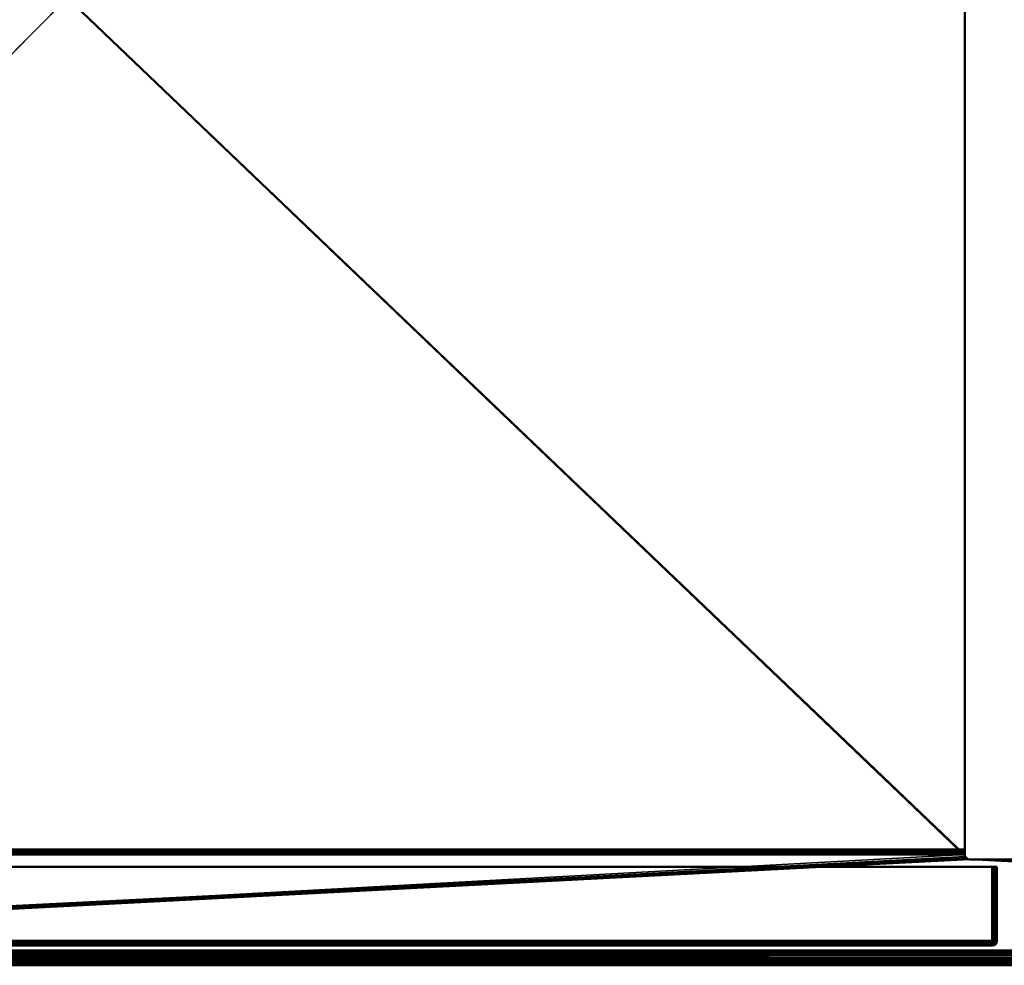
# Model space of a CAD drawing. Header units: millimetres. Extents: x -10 to 800, y -426 to 10.
# Tile 7 of 19: x 200 to 400, y -400 to -208. Entities that reach past the tile are written whole.
import ezdxf

# ---------------------------------------------------------------- set-up
doc = ezdxf.new("R2010")
doc.units = ezdxf.units.MM
doc.header["$MEASUREMENT"] = 0
for name, color, linetype, lineweight in [('0 Misc', 7, 'Continuous', 35), ('10 Raster Images', 7, 'Continuous', 35), ('5 Hatches', 7, 'Continuous', 35)]:
    doc.layers.add(name, color=color, linetype=linetype, lineweight=lineweight)

msp = doc.modelspace()

# ---------------------------------------------------------------- linework, layer by layer
at = {"layer": '0 Misc', "color": 160, "linetype": 'Continuous', "lineweight": 25}
for p, q in [((17, -19.5, 17), (392.29, -378.21, 17)), ((17, -19.5, 17), (392.07, -377.88, 17)), ((17, -19.5, 17), (392, -377.5, 17)), ((17, -398, 1075.5), (392, -19.5, 1075.5)), ((392, -377.21, 729.71), (392, -19.5, 1075.5)), ((392, -376.88, 729.92), (392, -19.5, 1075.5)), ((392, -376.5, 730), (392, -19.5, 1075.5)), ((392, -19.5, 17), (392, -377.21, 362.29)), ((392, -19.5, 17), (392, -376.88, 362.08)), ((392, -19.5, 17), (392, -376.5, 362)), ((392, -377.21, 377.71), (392, -19.5, 714)), ((392, -376.88, 377.92), (392, -19.5, 714)), ((392, -376.5, 378), (392, -19.5, 714)), ((392, -377.5, 1075.5), (17, -398, 1075.5)), ((392.07, -377.88, 1075.5), (17, -398, 1075.5)), ((392, -377.21, 729.71), (392, -377.5, 1075.5)), ((392, -377.5, 17), (392, -377.21, 362.29)), ((392, -377.21, 377.71), (392, -377.5, 714)), ((392, -377.42, 729.38), (392, -377.5, 1075.5)), ((392, -377.5, 17), (392, -377.42, 362.62)), ((392, -377.42, 377.38), (392, -377.5, 714)), ((392.29, -378.21, 17), (17, -397, 17)), ((392.29, -378.21, 1075.5), (17, -398, 1075.5)), ((392.61, -378.42, 17), (17, -397, 17)), ((392.61, -378.42, 1075.5), (17, -398, 1075.5)), ((393, -378.5, 17), (17, -397, 17)), ((393, -378.5, 1075.5), (17, -398, 1075.5)), ((398.42, -380, 20.62), (20, -380, 21)), ((398.5, -380, 21), (20, -380, 21)), ((398.5, -380, 21), (20, -380, 720)), ((398.5, -380, 720), (20, -380, 720)), ((398.2, -380, 20.29), (20.07, -380, 20.62)), ((398.42, -380, 20.62), (20.07, -380, 20.62)), ((398.5, -380, 720), (20.07, -380, 720.38)), ((398.42, -380, 720.38), (20.07, -380, 720.38)), ((397.88, -380, 20.08), (20.29, -380, 20.29)), ((398.2, -380, 20.29), (20.29, -380, 20.29)), ((398.42, -380, 720.38), (20.29, -380, 720.71)), ((398.2, -380, 720.71), (20.29, -380, 720.71)), ((397.5, -380, 20), (20.61, -380, 20.08)), ((397.88, -380, 20.08), (20.61, -380, 20.08)), ((398.2, -380, 720.71), (20.61, -380, 720.92)), ((397.88, -380, 720.92), (20.61, -380, 720.92)), ((397.88, -380, 720.92), (21, -380, 721)), ((393, -378.5, 17), (783, -397, 17)), ((784, -399, 1075.5), (393, -378.5, 1075.5)), ((21, -396, 21), (397.5, -396, 720)), ((52, -396, 487.5), (397.5, -396, 720)), ((52, -396, 615.5), (397.5, -396, 720)), ((52, -396, 671.75), (397.5, -396, 720)), ((52, -396, 694.25), (397.5, -396, 720)), ((56.3, -396, 672.61), (397.5, -396, 720)), ((56.3, -396, 693.39), (397.5, -396, 720)), ((59.95, -396, 675.05), (397.5, -396, 720)), ((59.95, -396, 690.95), (397.5, -396, 720)), ((62, -396, 477.5), (397.5, -396, 720)), ((62, -396, 487.5), (397.5, -396, 720)), ((62, -396, 605.5), (397.5, -396, 720)), ((62, -396, 615.5), (397.5, -396, 720)), ((62.39, -396, 678.69), (397.5, -396, 720)), ((62.39, -396, 687.31), (397.5, -396, 720)), ((63.25, -396, 683), (397.5, -396, 720)), ((784, -399, 1075.5), (17, -398, 1075.5)), ((784, -399, 1075.5), (16.38, -398.92, 1075.5)), ((784, -399, 1075.5), (16.7, -398.71, 1075.5)), ((784, -399, 1075.5), (16.92, -398.38, 1075.5))]:
    msp.add_line(p, q, dxfattribs=at).dxf.unprotected_set("ltscale", 0)
at = {"layer": '0 Misc', "color": 160, "linetype": 'Continuous', "lineweight": 50}
for p, q in [((392, -377.5, 17), (392, -19.5, 17)), ((392, -19.5, 1075.5), (392, -377.5, 1075.5)), ((392, -19.5, 730), (392, -376.5, 730)), ((392, -376.5, 362), (392, -19.5, 362)), ((392, -19.5, 378), (392, -376.5, 378)), ((392, -377.5, 714), (392, -19.5, 714)), ((17, -376.5, 362), (392, -376.5, 362)), ((392, -376.5, 378), (17, -376.5, 378)), ((392, -376.5, 730), (17, -376.5, 730)), ((17, -377.5, 377), (392, -377.5, 377)), ((392, -377.5, 363), (17, -377.5, 363)), ((392, -377.5, 714), (17, -377.5, 714)), ((17, -377.5, 729), (392, -377.5, 729)), ((392, -377.5, 1075.5), (392, -377.5, 729)), ((392, -377.5, 363), (392, -377.5, 17)), ((392, -377.5, 377), (392, -377.5, 363)), ((392, -377.5, 714), (392, -377.5, 377)), ((392, -377.5, 729), (392, -377.5, 714)), ((21, -380, 721), (397.5, -380, 721)), ((397.5, -380, 20), (21, -380, 20)), ((407, -378.5, 17), (393, -378.5, 17)), ((393, -378.5, 1075.5), (407, -378.5, 1075.5)), ((393, -378.5, 17), (393, -378.5, 1075.5)), ((397.5, -380, 721), (397.5, -395, 721)), ((397.5, -395, 20), (397.5, -380, 20)), ((398.5, -380, 720), (398.5, -380, 21)), ((398.5, -395, 720), (398.5, -380, 720)), ((398.5, -380, 21), (398.5, -395, 21)), ((397.5, -395, 721), (21, -395, 721)), ((21, -395, 20), (397.5, -395, 20)), ((21, -396, 720), (397.5, -396, 720)), ((397.5, -396, 21), (21, -396, 21)), ((397.5, -396, 720), (397.5, -396, 21)), ((398.5, -395, 21), (398.5, -395, 720)), ((783, -397, 17), (17, -397, 17)), ((17, -397, 1), (783, -397, 1)), ((783, -398, 2), (17, -398, 2)), ((17, -398, 16), (783, -398, 16)), ((799, -399, 1097.5), (1, -399, 1097.5)), ((799, -400, 1076.5), (1, -400, 1076.5)), ((1, -400, 1096.5), (799, -400, 1096.5)), ((16, -399, 1075.5), (784, -399, 1075.5))]:
    msp.add_line(p, q, dxfattribs=at).dxf.unprotected_set("ltscale", 0)
at = {"layer": '0 Misc', "color": 160, "linetype": 'Continuous', "lineweight": 50, "extrusion": (-1, 0, 0)}
for centre, start, end in [((376.5, 729, -392), 0, 90), ((376.5, 377, -392), 0, 90), ((395, 21, -397.5), 270, 0), ((395, 720, -397.5), 0, 90)]:
    msp.add_arc(centre, 1, start, end, dxfattribs=at).dxf.unprotected_set("ltscale", 0)
at = {"layer": '0 Misc', "color": 160, "linetype": 'Continuous', "lineweight": 50, "extrusion": (1, 0, 0)}
msp.add_arc((-376.5, 363, 392), 1, 180, 270, dxfattribs=at).dxf.unprotected_set("ltscale", 0)
at = {"layer": '0 Misc', "color": 160, "linetype": 'Continuous', "lineweight": 50}
for centre, start, end in [((393, -377.5, 17), 180, 270), ((397.5, -395, 21), 270, 0)]:
    msp.add_arc(centre, 1, start, end, dxfattribs=at).dxf.unprotected_set("ltscale", 0)
at = {"layer": '0 Misc', "color": 160, "linetype": 'Continuous', "lineweight": 50, "extrusion": (0, 0, -1)}
for centre, start, end in [((-393, -377.5, -1075.5), 270, 0), ((-397.5, -395, -720), 180, 270)]:
    msp.add_arc(centre, 1, start, end, dxfattribs=at).dxf.unprotected_set("ltscale", 0)
at = {"layer": '0 Misc', "color": 160, "linetype": 'Continuous', "lineweight": 50, "extrusion": (0, -1, 0)}
for centre, start, end in [((397.5, 21, 380), 270, 0), ((397.5, 720, 380), 0, 90), ((397.5, 720, 395), 0, 90), ((397.5, 21, 395), 270, 0)]:
    msp.add_arc(centre, 1, start, end, dxfattribs=at).dxf.unprotected_set("ltscale", 0)
at = {"layer": '0 Misc', "color": 7, "lineweight": 25}
for points, invisible_edges in [([(17, -376.5, 362), (392, -19.5, 362), (392, -376.5, 362)], 1), ([(17, -376.5, 362), (17, -19.5, 362), (392, -19.5, 362)], 12), ([(392, -376.5, 378), (17, -19.5, 378), (17, -376.5, 378)], 1), ([(392, -376.5, 378), (392, -19.5, 378), (17, -19.5, 378)], 12), ([(392, -19.5, 714), (17, -377.5, 714), (17, -19.5, 714)], 1), ([(392, -19.5, 714), (392, -377.5, 714), (17, -377.5, 714)], 12), ([(392, -376.5, 378), (17, -376.88, 377.92), (392, -376.88, 377.92)], 1), ([(392, -376.5, 378), (17, -376.5, 378), (17, -376.88, 377.92)], 12), ([(17, -376.5, 362), (392, -376.88, 362.08), (17, -376.88, 362.08)], 1), ([(17, -376.5, 362), (392, -376.5, 362), (392, -376.88, 362.08)], 12), ([(392, -376.5, 730), (17, -376.88, 729.92), (392, -376.88, 729.92)], 1), ([(392, -376.5, 730), (17, -376.5, 730), (17, -376.88, 729.92)], 12), ([(392, -376.88, 377.92), (17, -377.21, 377.71), (392, -377.21, 377.71)], 1), ([(392, -376.88, 377.92), (17, -376.88, 377.92), (17, -377.21, 377.71)], 12), ([(392, -377.21, 362.29), (17, -376.88, 362.08), (392, -376.88, 362.08)], 1), ([(392, -377.21, 362.29), (17, -377.21, 362.29), (17, -376.88, 362.08)], 12), ([(392, -376.88, 729.92), (17, -377.21, 729.71), (392, -377.21, 729.71)], 1), ([(392, -376.88, 729.92), (17, -376.88, 729.92), (17, -377.21, 729.71)], 12), ([(392, -377.21, 377.71), (17, -377.42, 377.38), (392, -377.42, 377.38)], 1), ([(392, -377.21, 377.71), (17, -377.21, 377.71), (17, -377.42, 377.38)], 12), ([(392, -377.42, 362.62), (17, -377.21, 362.29), (392, -377.21, 362.29)], 1), ([(392, -377.42, 362.62), (17, -377.42, 362.62), (17, -377.21, 362.29)], 12), ([(392, -377.21, 729.71), (17, -377.42, 729.38), (392, -377.42, 729.38)], 1), ([(392, -377.21, 729.71), (17, -377.21, 729.71), (17, -377.42, 729.38)], 12), ([(17, -377.5, 377), (392, -377.42, 377.38), (17, -377.42, 377.38)], 1), ([(17, -377.5, 377), (392, -377.5, 377), (392, -377.42, 377.38)], 12), ([(392, -377.5, 363), (17, -377.42, 362.62), (392, -377.42, 362.62)], 1), ([(392, -377.5, 363), (17, -377.5, 363), (17, -377.42, 362.62)], 12), ([(17, -377.5, 729), (392, -377.42, 729.38), (17, -377.42, 729.38)], 1), ([(17, -377.5, 729), (392, -377.5, 729), (392, -377.42, 729.38)], 12), ([(392, -377.5, 363), (17, -377.5, 377), (17, -377.5, 363)], 1), ([(392, -377.5, 363), (392, -377.5, 377), (17, -377.5, 377)], 12), ([(17, -377.5, 729), (392, -377.5, 714), (392, -377.5, 729)], 1), ([(17, -377.5, 729), (17, -377.5, 714), (392, -377.5, 714)], 12), ([(392, -377.5, 363), (392.07, -377.88, 17), (392, -377.5, 377)], 2), ([(392, -377.5, 363), (392, -377.5, 17), (392.07, -377.88, 17)], 12), ([(392.07, -377.88, 1075.5), (392, -377.5, 714), (392, -377.5, 377)], 12), ([(392.07, -377.88, 1075.5), (392, -377.5, 729), (392, -377.5, 714)], 12), ([(392.07, -377.88, 1075.5), (392.29, -378.21, 17), (392.29, -378.21, 1075.5)], 1), ([(392.07, -377.88, 1075.5), (392.07, -377.88, 17), (392.29, -378.21, 17)], 12), ([(397.5, -395, 721), (21, -380, 721), (21, -395, 721)], 1), ([(397.5, -395, 721), (397.5, -380, 721), (21, -380, 721)], 12), ([(21, -395, 20), (397.5, -380, 20), (397.5, -395, 20)], 1), ([(21, -395, 20), (21, -380, 20), (397.5, -380, 20)], 12), ([(392.61, -378.42, 17), (392.29, -378.21, 1075.5), (392.29, -378.21, 17)], 1), ([(392.61, -378.42, 17), (392.61, -378.42, 1075.5), (392.29, -378.21, 1075.5)], 12), ([(393, -378.5, 17), (392.61, -378.42, 1075.5), (392.61, -378.42, 17)], 1), ([(393, -378.5, 17), (393, -378.5, 1075.5), (392.61, -378.42, 1075.5)], 12), ([(407, -378.5, 1075.5), (393, -378.5, 17), (407, -378.5, 17)], 1), ([(407, -378.5, 1075.5), (393, -378.5, 1075.5), (393, -378.5, 17)], 12), ([(397.5, -380, 721), (397.88, -395, 720.92), (397.88, -380, 720.92)], 1), ([(397.5, -380, 721), (397.5, -395, 721), (397.88, -395, 720.92)], 12), ([(397.5, -395, 20), (397.88, -380, 20.08), (397.88, -395, 20.08)], 1), ([(397.5, -395, 20), (397.5, -380, 20), (397.88, -380, 20.08)], 12), ([(398.2, -395, 720.71), (397.88, -380, 720.92), (397.88, -395, 720.92)], 1), ([(398.2, -395, 720.71), (398.2, -380, 720.71), (397.88, -380, 720.92)], 12), ([(397.88, -395, 20.08), (398.2, -380, 20.29), (398.2, -395, 20.29)], 1), ([(397.88, -395, 20.08), (397.88, -380, 20.08), (398.2, -380, 20.29)], 12), ([(398.42, -395, 720.38), (398.2, -380, 720.71), (398.2, -395, 720.71)], 1), ([(398.42, -395, 720.38), (398.42, -380, 720.38), (398.2, -380, 720.71)], 12), ([(398.2, -395, 20.29), (398.42, -380, 20.62), (398.42, -395, 20.62)], 1), ([(398.2, -395, 20.29), (398.2, -380, 20.29), (398.42, -380, 20.62)], 12), ([(398.5, -395, 720), (398.42, -380, 720.38), (398.42, -395, 720.38)], 1), ([(398.5, -395, 720), (398.5, -380, 720), (398.42, -380, 720.38)], 12), ([(398.5, -380, 21), (398.42, -395, 20.62), (398.42, -380, 20.62)], 1), ([(398.5, -380, 21), (398.5, -395, 21), (398.42, -395, 20.62)], 12), ([(398.5, -395, 21), (398.5, -380, 720), (398.5, -395, 720)], 1), ([(398.5, -395, 21), (398.5, -380, 21), (398.5, -380, 720)], 12), ([(21, -395, 20), (397.5, -395.38, 20.08), (21, -395.38, 20.08)], 1), ([(21, -395, 20), (397.5, -395, 20), (397.5, -395.38, 20.08)], 12), ([(397.5, -395, 721), (21, -395.38, 720.92), (397.5, -395.38, 720.92)], 1), ([(397.5, -395, 721), (21, -395, 721), (21, -395.38, 720.92)], 12), ([(397.5, -395.71, 20.29), (21, -395.38, 20.08), (397.5, -395.38, 20.08)], 1), ([(397.5, -395.71, 20.29), (21, -395.71, 20.29), (21, -395.38, 20.08)], 12), ([(21, -395.71, 720.71), (397.5, -395.38, 720.92), (21, -395.38, 720.92)], 1), ([(21, -395.71, 720.71), (397.5, -395.71, 720.71), (397.5, -395.38, 720.92)], 12), ([(397.5, -395.92, 20.62), (21, -395.71, 20.29), (397.5, -395.71, 20.29)], 1), ([(397.5, -395.92, 20.62), (21, -395.92, 20.62), (21, -395.71, 20.29)], 12), ([(21, -395.92, 720.38), (397.5, -395.71, 720.71), (21, -395.71, 720.71)], 1), ([(21, -395.92, 720.38), (397.5, -395.92, 720.38), (397.5, -395.71, 720.71)], 12), ([(397.5, -396, 21), (21, -395.92, 20.62), (397.5, -395.92, 20.62)], 1), ([(397.5, -396, 21), (21, -396, 21), (21, -395.92, 20.62)], 12), ([(21, -396, 720), (397.5, -395.92, 720.38), (21, -395.92, 720.38)], 1), ([(21, -396, 720), (397.5, -396, 720), (397.5, -395.92, 720.38)], 12), ([(397.5, -395.89, 720.45), (397.84, -395.89, 720.3), (397.74, -395.81, 720.53)], 1), ([(397.5, -395.89, 720.45), (397.6, -395.97, 720.22), (397.84, -395.89, 720.3)], 12), ([(397.5, -396, 720), (397.88, -395.92, 21), (397.88, -395.92, 720)], 1), ([(397.5, -396, 720), (397.5, -396, 21), (397.88, -395.92, 21)], 12), ([(397.51, -395.5, 720.87), (397.85, -395.54, 720.76), (397.7, -395.37, 720.9)], 1), ([(397.51, -395.5, 720.87), (397.63, -395.68, 720.72), (397.85, -395.54, 720.76)], 12), ([(397.87, -395.21, 720.9), (397.68, -395.05, 720.98), (397.54, -395.18, 720.98)], 12), ([(397.87, -395.21, 720.9), (397.54, -395.18, 720.98), (397.7, -395.37, 720.9)], 1), ([(397.55, -395.42, 20.09), (397.8, -395.35, 20.11), (397.84, -395.57, 20.25)], 12), ([(397.55, -395.42, 20.09), (397.84, -395.57, 20.25), (397.58, -395.62, 20.22)], 1), ([(397.8, -395.89, 20.65), (397.55, -395.91, 20.58), (397.58, -395.78, 20.38)], 12), ([(397.58, -395.62, 20.22), (397.84, -395.57, 20.25), (397.84, -395.75, 20.43)], 12), ([(397.58, -395.62, 20.22), (397.84, -395.75, 20.43), (397.58, -395.78, 20.38)], 1), ([(397.8, -395.89, 20.65), (397.58, -395.78, 20.38), (397.84, -395.75, 20.43)], 1), ([(397.63, -395.68, 720.72), (397.97, -395.67, 720.57), (397.85, -395.54, 720.76)], 1), ([(397.63, -395.68, 720.72), (397.74, -395.81, 720.53), (397.97, -395.67, 720.57)], 12), ([(397.7, -395.37, 720.9), (398.04, -395.35, 720.76), (397.87, -395.21, 720.9)], 1), ([(397.7, -395.37, 720.9), (397.85, -395.54, 720.76), (398.04, -395.35, 720.76)], 12), ([(398.03, -395.25, 20.19), (397.72, -395.11, 20.03), (397.94, -395, 20.11)], 1), ([(398.03, -395.25, 20.19), (397.8, -395.35, 20.11), (397.72, -395.11, 20.03)], 12), ([(397.94, -395.89, 21), (397.72, -395.97, 20.89), (397.8, -395.89, 20.65)], 12), ([(398.06, -395.75, 720.34), (397.97, -395.67, 720.57), (397.74, -395.81, 720.53)], 12), ([(398.06, -395.75, 720.34), (397.74, -395.81, 720.53), (397.84, -395.89, 720.3)], 1), ([(397.8, -395.35, 20.11), (398.03, -395.25, 20.19), (398.07, -395.48, 20.33)], 12), ([(397.8, -395.35, 20.11), (398.07, -395.48, 20.33), (397.84, -395.57, 20.25)], 1), ([(397.84, -395.75, 20.43), (398.03, -395.81, 20.75), (397.8, -395.89, 20.65)], 1), ([(397.94, -395.89, 21), (397.8, -395.89, 20.65), (398.03, -395.81, 20.75)], 1), ([(398.07, -395.48, 20.33), (397.84, -395.75, 20.43), (397.84, -395.57, 20.25)], 1), ([(398.07, -395.48, 20.33), (398.07, -395.67, 20.52), (397.84, -395.75, 20.43)], 12), ([(397.84, -395.75, 20.43), (398.07, -395.67, 20.52), (398.03, -395.81, 20.75)], 12), ([(397.84, -395.89, 720.3), (398.11, -395.78, 720.09), (398.06, -395.75, 720.34)], 1), ([(397.84, -395.89, 720.3), (397.91, -395.91, 720.05), (398.11, -395.78, 720.09)], 12), ([(398.04, -395.35, 720.76), (397.85, -395.54, 720.76), (397.97, -395.67, 720.57)], 12), ([(397.87, -395.21, 720.9), (398.17, -395.13, 720.72), (397.99, -395.01, 720.87)], 1), ([(397.87, -395.21, 720.9), (398.04, -395.35, 720.76), (398.17, -395.13, 720.72)], 12), ([(397.88, -395.92, 720), (398.2, -395.71, 21), (398.2, -395.71, 720)], 1), ([(397.88, -395.92, 720), (397.88, -395.92, 21), (398.2, -395.71, 21)], 12), ([(398.04, -395.35, 720.76), (397.97, -395.67, 720.57), (398.16, -395.48, 720.57)], 1), ([(398.16, -395.48, 720.57), (397.97, -395.67, 720.57), (398.06, -395.75, 720.34)], 12), ([(398.26, -395.35, 20.46), (398.03, -395.25, 20.19), (398.22, -395.13, 20.32)], 1), ([(398.26, -395.35, 20.46), (398.07, -395.48, 20.33), (398.03, -395.25, 20.19)], 12), ([(398.22, -395.68, 20.87), (398.03, -395.81, 20.75), (398.07, -395.67, 20.52)], 12), ([(398.04, -395.35, 720.76), (398.31, -395.25, 720.53), (398.17, -395.13, 720.72)], 1), ([(398.04, -395.35, 720.76), (398.16, -395.48, 720.57), (398.31, -395.25, 720.53)], 12), ([(398.16, -395.48, 720.57), (398.06, -395.75, 720.34), (398.25, -395.57, 720.34)], 1), ([(398.28, -395.62, 720.09), (398.25, -395.57, 720.34), (398.06, -395.75, 720.34)], 12), ([(398.28, -395.62, 720.09), (398.06, -395.75, 720.34), (398.11, -395.78, 720.09)], 1), ([(398.26, -395.35, 20.46), (398.07, -395.67, 20.52), (398.07, -395.48, 20.33)], 1), ([(398.26, -395.35, 20.46), (398.26, -395.54, 20.65), (398.07, -395.67, 20.52)], 12), ([(398.22, -395.68, 20.87), (398.07, -395.67, 20.52), (398.26, -395.54, 20.65)], 1), ([(398.38, -395.35, 720.3), (398.31, -395.25, 720.53), (398.16, -395.48, 720.57)], 12), ([(398.38, -395.35, 720.3), (398.16, -395.48, 720.57), (398.25, -395.57, 720.34)], 1), ([(398.2, -395.71, 720), (398.42, -395.38, 21), (398.42, -395.38, 720)], 1), ([(398.2, -395.71, 720), (398.2, -395.71, 21), (398.42, -395.38, 21)], 12), ([(398.4, -395.21, 20.63), (398.22, -395.13, 20.32), (398.36, -395.01, 20.5)], 1), ([(398.4, -395.21, 20.63), (398.26, -395.35, 20.46), (398.22, -395.13, 20.32)], 12), ([(398.36, -395.5, 20.99), (398.22, -395.68, 20.87), (398.26, -395.54, 20.65)], 12), ([(398.4, -395.42, 720.05), (398.38, -395.35, 720.3), (398.25, -395.57, 720.34)], 12), ([(398.4, -395.42, 720.05), (398.25, -395.57, 720.34), (398.28, -395.62, 720.09)], 1), ([(398.4, -395.37, 20.79), (398.26, -395.35, 20.46), (398.4, -395.21, 20.63)], 1), ([(398.4, -395.37, 20.79), (398.26, -395.54, 20.65), (398.26, -395.35, 20.46)], 12), ([(398.36, -395.5, 20.99), (398.26, -395.54, 20.65), (398.4, -395.37, 20.79)], 1), ([(398.31, -395.25, 720.53), (398.46, -395.11, 720.22), (398.39, -395, 720.45)], 1), ([(398.31, -395.25, 720.53), (398.38, -395.35, 720.3), (398.46, -395.11, 720.22)], 12), ([(398.4, -395.21, 20.63), (398.48, -395.05, 20.82), (398.48, -395.18, 20.95)], 12), ([(398.4, -395.21, 20.63), (398.48, -395.18, 20.95), (398.4, -395.37, 20.79)], 1), ([(398.5, -395, 21), (398.42, -395.38, 720), (398.42, -395.38, 21)], 1), ([(398.5, -395, 21), (398.5, -395, 720), (398.42, -395.38, 720)], 12), ([(783, -397, 17), (17, -397.38, 16.92), (783, -397.38, 16.92)], 1), ([(783, -397, 17), (17, -397, 17), (17, -397.38, 16.92)], 12), ([(17, -397, 1), (783, -397.38, 1.08), (17, -397.38, 1.08)], 1), ([(17, -397, 1), (783, -397, 1), (783, -397.38, 1.08)], 12), ([(17, -397.71, 16.71), (783, -397.38, 16.92), (17, -397.38, 16.92)], 1), ([(17, -397.71, 16.71), (783, -397.71, 16.71), (783, -397.38, 16.92)], 12), ([(17, -397.38, 1.08), (783, -397.71, 1.29), (17, -397.71, 1.29)], 1), ([(17, -397.38, 1.08), (783, -397.38, 1.08), (783, -397.71, 1.29)], 12), ([(17, -397.92, 16.38), (783, -397.71, 16.71), (17, -397.71, 16.71)], 1), ([(17, -397.92, 16.38), (783, -397.92, 16.38), (783, -397.71, 16.71)], 12), ([(17, -397.71, 1.29), (783, -397.92, 1.62), (17, -397.92, 1.62)], 1), ([(17, -397.71, 1.29), (783, -397.71, 1.29), (783, -397.92, 1.62)], 12), ([(17, -398, 16), (783, -397.92, 16.38), (17, -397.92, 16.38)], 1), ([(17, -398, 16), (783, -398, 16), (783, -397.92, 16.38)], 12), ([(783, -398, 2), (17, -397.92, 1.62), (783, -397.92, 1.62)], 1), ([(783, -398, 2), (17, -398, 2), (17, -397.92, 1.62)], 12), ([(783, -398, 2), (17, -398, 16), (17, -398, 2)], 1), ([(783, -398, 2), (783, -398, 16), (17, -398, 16)], 12), ([(799, -399, 1097.5), (1, -399.38, 1097.42), (799, -399.38, 1097.42)], 1), ([(799, -399, 1097.5), (1, -399, 1097.5), (1, -399.38, 1097.42)], 12), ([(1, -399.38, 1075.58), (798, -399, 1075.5), (799, -399.38, 1075.58)], 12), ([(1, -399.38, 1075.58), (784, -399, 1075.5), (798, -399, 1075.5)], 12), ([(799, -399.38, 1097.42), (1, -399.71, 1097.21), (799, -399.71, 1097.21)], 1), ([(799, -399.38, 1097.42), (1, -399.38, 1097.42), (1, -399.71, 1097.21)], 12), ([(1, -399.71, 1075.79), (799, -399.38, 1075.58), (799, -399.71, 1075.79)], 1), ([(1, -399.71, 1075.79), (1, -399.38, 1075.58), (799, -399.38, 1075.58)], 12), ([(799, -399.71, 1097.21), (1, -399.92, 1096.88), (799, -399.92, 1096.88)], 1), ([(799, -399.71, 1097.21), (1, -399.71, 1097.21), (1, -399.92, 1096.88)], 12), ([(1, -399.92, 1076.12), (799, -399.71, 1075.79), (799, -399.92, 1076.12)], 1), ([(1, -399.92, 1076.12), (1, -399.71, 1075.79), (799, -399.71, 1075.79)], 12), ([(1, -400, 1096.5), (799, -399.92, 1096.88), (1, -399.92, 1096.88)], 1), ([(1, -400, 1096.5), (799, -400, 1096.5), (799, -399.92, 1096.88)], 12), ([(1, -400, 1076.5), (799, -399.92, 1076.12), (799, -400, 1076.5)], 1), ([(1, -400, 1076.5), (1, -399.92, 1076.12), (799, -399.92, 1076.12)], 12), ([(799, -400, 1076.5), (1, -400, 1096.5), (1, -400, 1076.5)], 1), ([(799, -400, 1076.5), (799, -400, 1096.5), (1, -400, 1096.5)], 12)]:
    msp.add_3dface(points, dxfattribs=dict(at, invisible_edges=invisible_edges))
for points in [[(17, -397, 17), (392.29, -378.21, 17), (17, -19.5, 17)], [(17, -19.5, 17), (392.29, -378.21, 17), (392.07, -377.88, 17)], [(17, -19.5, 17), (392.07, -377.88, 17), (392, -377.5, 17)], [(392, -19.5, 17), (17, -19.5, 17), (392, -377.5, 17)], [(392, -377.5, 17), (392, -377.21, 362.29), (392, -19.5, 17)], [(392, -19.5, 17), (392, -377.21, 362.29), (392, -376.88, 362.08)], [(392, -19.5, 17), (392, -376.88, 362.08), (392, -376.5, 362)], [(392, -19.5, 17), (392, -376.5, 362), (392, -19.5, 362)], [(392, -377.21, 377.71), (392, -377.5, 714), (392, -19.5, 714)], [(392, -377.21, 377.71), (392, -19.5, 714), (392, -376.88, 377.92)], [(392, -376.88, 377.92), (392, -19.5, 714), (392, -376.5, 378)], [(392, -376.5, 378), (392, -19.5, 714), (392, -19.5, 378)], [(392, -377.5, 17), (392, -377.42, 362.62), (392, -377.21, 362.29)], [(392, -377.42, 377.38), (392, -377.5, 714), (392, -377.21, 377.71)], [(392, -377.42, 362.62), (392, -377.5, 17), (392, -377.5, 363)], [(392, -377.5, 714), (392, -377.42, 377.38), (392, -377.5, 377)], [(392.07, -377.88, 1075.5), (392, -377.5, 377), (392.07, -377.88, 17)], [(392, -377.5, 729), (392.07, -377.88, 1075.5), (392, -377.5, 1075.5)], [(392.29, -378.21, 17), (17, -397, 17), (392.61, -378.42, 17)], [(392.61, -378.42, 17), (17, -397, 17), (393, -378.5, 17)], [(393, -378.5, 17), (17, -397, 17), (783, -397, 17)], [(398.42, -380, 20.62), (20.07, -380, 20.62), (20, -380, 21)], [(398.42, -380, 20.62), (20, -380, 21), (398.5, -380, 21)], [(398.5, -380, 21), (20, -380, 21), (20, -380, 720)], [(398.5, -380, 21), (20, -380, 720), (398.5, -380, 720)], [(398.5, -380, 720), (20, -380, 720), (20.07, -380, 720.38)], [(398.2, -380, 20.29), (20.29, -380, 20.29), (20.07, -380, 20.62)], [(398.2, -380, 20.29), (20.07, -380, 20.62), (398.42, -380, 20.62)], [(398.5, -380, 720), (20.07, -380, 720.38), (398.42, -380, 720.38)], [(398.42, -380, 720.38), (20.07, -380, 720.38), (20.29, -380, 720.71)], [(397.88, -380, 20.08), (20.61, -380, 20.08), (20.29, -380, 20.29)], [(397.88, -380, 20.08), (20.29, -380, 20.29), (398.2, -380, 20.29)], [(398.42, -380, 720.38), (20.29, -380, 720.71), (398.2, -380, 720.71)], [(398.2, -380, 720.71), (20.29, -380, 720.71), (20.61, -380, 720.92)], [(20.61, -380, 20.08), (397.5, -380, 20), (21, -380, 20)], [(397.5, -380, 20), (20.61, -380, 20.08), (397.88, -380, 20.08)], [(398.2, -380, 720.71), (20.61, -380, 720.92), (397.88, -380, 720.92)], [(397.88, -380, 720.92), (20.61, -380, 720.92), (21, -380, 721)], [(397.88, -380, 720.92), (21, -380, 721), (397.5, -380, 721)], [(393, -378.5, 17), (783, -397, 17), (407, -378.5, 17)], [(397.72, -395.11, 20.03), (397.5, -395.38, 20.08), (397.5, -395, 20)], [(397.88, -395, 20.08), (397.72, -395.11, 20.03), (397.5, -395, 20)], [(397.68, -395.05, 720.98), (397.5, -395, 721), (397.54, -395.18, 720.98)], [(397.68, -395.05, 720.98), (397.88, -395, 720.92), (397.5, -395, 721)], [(397.54, -395.18, 720.98), (397.5, -395, 721), (397.5, -395.38, 720.92)], [(397.72, -395.11, 20.03), (397.55, -395.42, 20.09), (397.5, -395.38, 20.08)], [(397.54, -395.18, 720.98), (397.5, -395.38, 720.92), (397.7, -395.37, 720.9)], [(397.51, -395.5, 720.87), (397.7, -395.37, 720.9), (397.5, -395.38, 720.92)], [(397.5, -395.38, 20.08), (397.58, -395.62, 20.22), (397.5, -395.71, 20.29)], [(397.5, -395.38, 20.08), (397.55, -395.42, 20.09), (397.58, -395.62, 20.22)], [(397.5, -395.71, 720.71), (397.51, -395.5, 720.87), (397.5, -395.38, 720.92)], [(397.5, -395.71, 720.71), (397.63, -395.68, 720.72), (397.51, -395.5, 720.87)], [(397.58, -395.62, 20.22), (397.58, -395.78, 20.38), (397.5, -395.71, 20.29)], [(397.63, -395.68, 720.72), (397.5, -395.71, 720.71), (397.74, -395.81, 720.53)], [(397.55, -395.91, 20.58), (397.5, -395.71, 20.29), (397.58, -395.78, 20.38)], [(397.55, -395.91, 20.58), (397.5, -395.92, 20.62), (397.5, -395.71, 20.29)], [(397.5, -395.89, 720.45), (397.74, -395.81, 720.53), (397.5, -395.71, 720.71)], [(397.5, -395.92, 720.38), (397.5, -395.89, 720.45), (397.5, -395.71, 720.71)], [(397.8, -395.89, 20.65), (397.5, -395.92, 20.62), (397.55, -395.91, 20.58)], [(397.8, -395.89, 20.65), (397.72, -395.97, 20.89), (397.5, -395.92, 20.62)], [(397.5, -395.92, 720.38), (397.6, -395.97, 720.22), (397.5, -395.89, 720.45)], [(397.72, -395.97, 20.89), (397.88, -395.92, 21), (397.5, -396, 21)], [(397.5, -395.92, 20.62), (397.72, -395.97, 20.89), (397.5, -396, 21)], [(397.6, -395.97, 720.22), (397.5, -395.92, 720.38), (397.5, -396, 720)], [(397.88, -395.92, 720), (397.6, -395.97, 720.22), (397.5, -396, 720)], [(397.72, -395.11, 20.03), (397.8, -395.35, 20.11), (397.55, -395.42, 20.09)], [(397.84, -395.89, 720.3), (397.6, -395.97, 720.22), (397.88, -395.92, 720)], [(397.87, -395.21, 720.9), (397.88, -395, 720.92), (397.68, -395.05, 720.98)], [(397.88, -395, 20.08), (397.94, -395, 20.11), (397.72, -395.11, 20.03)], [(397.88, -395.92, 21), (397.72, -395.97, 20.89), (397.94, -395.89, 21)], [(397.84, -395.89, 720.3), (397.88, -395.92, 720), (397.91, -395.91, 720.05)], [(397.87, -395.21, 720.9), (397.99, -395.01, 720.87), (397.88, -395, 720.92)], [(398.2, -395, 20.29), (397.94, -395, 20.11), (397.88, -395, 20.08)], [(397.99, -395.01, 720.87), (398.2, -395, 720.71), (397.88, -395, 720.92)], [(397.88, -395.92, 21), (397.94, -395.89, 21), (398.2, -395.71, 21)], [(397.91, -395.91, 720.05), (397.88, -395.92, 720), (398.2, -395.71, 720)], [(397.91, -395.91, 720.05), (398.2, -395.71, 720), (398.11, -395.78, 720.09)], [(397.94, -395, 20.11), (398.2, -395, 20.29), (398.03, -395.25, 20.19)], [(397.94, -395.89, 21), (398.03, -395.81, 20.75), (398.2, -395.71, 21)], [(397.99, -395.01, 720.87), (398.17, -395.13, 720.72), (398.2, -395, 720.71)], [(398.22, -395.13, 20.32), (398.03, -395.25, 20.19), (398.2, -395, 20.29)], [(398.22, -395.68, 20.87), (398.2, -395.71, 21), (398.03, -395.81, 20.75)], [(398.28, -395.62, 720.09), (398.11, -395.78, 720.09), (398.2, -395.71, 720)], [(398.17, -395.13, 720.72), (398.31, -395.25, 720.53), (398.2, -395, 720.71)], [(398.36, -395.01, 20.5), (398.22, -395.13, 20.32), (398.2, -395, 20.29)], [(398.36, -395.01, 20.5), (398.2, -395, 20.29), (398.42, -395, 20.62)], [(398.2, -395, 720.71), (398.39, -395, 720.45), (398.42, -395, 720.38)], [(398.2, -395, 720.71), (398.31, -395.25, 720.53), (398.39, -395, 720.45)], [(398.2, -395.71, 21), (398.36, -395.5, 20.99), (398.42, -395.38, 21)], [(398.42, -395.38, 720), (398.28, -395.62, 720.09), (398.2, -395.71, 720)], [(398.2, -395.71, 21), (398.22, -395.68, 20.87), (398.36, -395.5, 20.99)], [(398.4, -395.42, 720.05), (398.28, -395.62, 720.09), (398.42, -395.38, 720)], [(398.4, -395.21, 20.63), (398.36, -395.01, 20.5), (398.42, -395, 20.62)], [(398.36, -395.5, 20.99), (398.4, -395.37, 20.79), (398.42, -395.38, 21)], [(398.46, -395.11, 720.22), (398.38, -395.35, 720.3), (398.4, -395.42, 720.05)], [(398.42, -395, 720.38), (398.39, -395, 720.45), (398.46, -395.11, 720.22)], [(398.4, -395.21, 20.63), (398.42, -395, 20.62), (398.48, -395.05, 20.82)], [(398.5, -395, 720), (398.4, -395.42, 720.05), (398.42, -395.38, 720)], [(398.46, -395.11, 720.22), (398.4, -395.42, 720.05), (398.5, -395, 720)], [(398.48, -395.18, 20.95), (398.42, -395.38, 21), (398.4, -395.37, 20.79)], [(398.48, -395.05, 20.82), (398.42, -395, 20.62), (398.5, -395, 21)], [(398.48, -395.18, 20.95), (398.5, -395, 21), (398.42, -395.38, 21)], [(398.42, -395, 720.38), (398.46, -395.11, 720.22), (398.5, -395, 720)], [(398.48, -395.05, 20.82), (398.5, -395, 21), (398.48, -395.18, 20.95)], [(16, -399, 1075.5), (784, -399, 1075.5), (1, -399.38, 1075.58)]]:
    msp.add_3dface(points, dxfattribs=at)
at = {"layer": '10 Raster Images', "color": 160, "linetype": 'Continuous', "lineweight": 25}
for p, q in [((392, -19.5, 17), (392, -377.5, 17)), ((392, -377.5, 1075.5), (392, -19.5, 1075.5)), ((392, -19.5, 1075.5), (392, -377.5, 1075.5)), ((392, -376.5, 730), (392, -19.5, 730)), ((392, -377.5, 17), (392, -19.5, 17)), ((392, -19.5, 362), (392, -376.5, 362)), ((392, -19.5, 714), (392, -377.5, 714)), ((392, -376.5, 378), (392, -19.5, 378)), ((392, -376.88, 729.92), (392, -376.5, 730)), ((392, -376.5, 362), (392, -376.88, 362.08)), ((392, -376.88, 377.92), (392, -376.5, 378)), ((392, -377.21, 729.71), (392, -376.88, 729.92)), ((392, -376.88, 362.08), (392, -377.21, 362.29)), ((392, -377.21, 377.71), (392, -376.88, 377.92)), ((392, -377.42, 729.38), (392, -377.21, 729.71)), ((392, -377.21, 362.29), (392, -377.42, 362.62)), ((392, -377.42, 377.38), (392, -377.21, 377.71)), ((392, -377.5, 729), (392, -377.42, 729.38)), ((392, -377.42, 362.62), (392, -377.5, 363)), ((392, -377.5, 377), (392, -377.42, 377.38)), ((392, -377.5, 17), (392.07, -377.88, 17)), ((392.07, -377.88, 1075.5), (392, -377.5, 1075.5)), ((392, -377.5, 1075.5), (392, -377.5, 729)), ((392, -377.5, 363), (392, -377.5, 17)), ((392, -377.5, 714), (392, -377.5, 377)), ((392.07, -377.88, 17), (392.29, -378.21, 17)), ((392.29, -378.21, 1075.5), (392.07, -377.88, 1075.5)), ((21, -380, 20), (397.5, -380, 20)), ((397.5, -380, 721), (21, -380, 721)), ((392.29, -378.21, 17), (392.61, -378.42, 17)), ((392.61, -378.42, 1075.5), (392.29, -378.21, 1075.5)), ((392.61, -378.42, 17), (393, -378.5, 17)), ((393, -378.5, 1075.5), (392.61, -378.42, 1075.5)), ((393, -378.5, 17), (407, -378.5, 17)), ((407, -378.5, 1075.5), (393, -378.5, 1075.5)), ((397.5, -380, 20), (397.88, -380, 20.08)), ((397.88, -380, 720.92), (397.5, -380, 721)), ((397.88, -380, 20.08), (398.2, -380, 20.29)), ((398.2, -380, 720.71), (397.88, -380, 720.92)), ((398.2, -380, 20.29), (398.42, -380, 20.62)), ((398.42, -380, 720.38), (398.2, -380, 720.71)), ((398.42, -380, 20.62), (398.5, -380, 21)), ((398.5, -380, 720), (398.42, -380, 720.38)), ((398.5, -380, 21), (398.5, -380, 720)), ((397.5, -396, 21), (21, -396, 21)), ((21, -396, 720), (397.5, -396, 720)), ((397.5, -396, 720), (397.5, -396, 21)), ((783, -397, 17), (17, -397, 17)), ((16, -399, 1075.5), (784, -399, 1075.5))]:
    msp.add_line(p, q, dxfattribs=at).dxf.unprotected_set("ltscale", 0)
at = {"layer": '5 Hatches', "color": 7, "lineweight": 25}
for points, invisible_edges in [([(1, -399, 1097.5), (799, -1, 1097.5), (1, -1, 1097.5)], 1), ([(1, -399, 1097.5), (799, -399, 1097.5), (799, -1, 1097.5)], 12), ([(17, -397, 1), (783, -2, 1), (783, -397, 1)], 1), ([(17, -397, 1), (17, -2, 1), (783, -2, 1)], 12), ([(392, -376.5, 730), (17, -19.5, 730), (17, -376.5, 730)], 1), ([(392, -376.5, 730), (392, -19.5, 730), (17, -19.5, 730)], 12)]:
    msp.add_3dface(points, dxfattribs=dict(at, invisible_edges=invisible_edges))
for points in [[(392, -19.5, 1075.5), (17, -398, 1075.5), (17, -19.5, 1075.5)], [(392, -377.5, 1075.5), (17, -398, 1075.5), (392, -19.5, 1075.5)], [(392, -377.21, 729.71), (392, -377.5, 1075.5), (392, -19.5, 1075.5)], [(392, -377.21, 729.71), (392, -19.5, 1075.5), (392, -376.88, 729.92)], [(392, -376.88, 729.92), (392, -19.5, 1075.5), (392, -376.5, 730)], [(392, -376.5, 730), (392, -19.5, 1075.5), (392, -19.5, 730)], [(392.07, -377.88, 1075.5), (17, -398, 1075.5), (392, -377.5, 1075.5)], [(392.29, -378.21, 1075.5), (17, -398, 1075.5), (392.07, -377.88, 1075.5)], [(392, -377.42, 729.38), (392, -377.5, 1075.5), (392, -377.21, 729.71)], [(392, -377.5, 1075.5), (392, -377.42, 729.38), (392, -377.5, 729)], [(392.61, -378.42, 1075.5), (17, -398, 1075.5), (392.29, -378.21, 1075.5)], [(393, -378.5, 1075.5), (17, -398, 1075.5), (392.61, -378.42, 1075.5)], [(784, -399, 1075.5), (17, -398, 1075.5), (393, -378.5, 1075.5)], [(784, -399, 1075.5), (393, -378.5, 1075.5), (407, -378.5, 1075.5)], [(784, -399, 1075.5), (16.92, -398.38, 1075.5), (17, -398, 1075.5)], [(16.38, -398.92, 1075.5), (784, -399, 1075.5), (16, -399, 1075.5)], [(784, -399, 1075.5), (16.38, -398.92, 1075.5), (16.7, -398.71, 1075.5)], [(784, -399, 1075.5), (16.7, -398.71, 1075.5), (16.92, -398.38, 1075.5)]]:
    msp.add_3dface(points, dxfattribs=at)
at = {"layer": '5 Hatches', "color": 5, "lineweight": 25}
for points in [[(397.5, -396, 720), (21, -396, 21), (397.5, -396, 21)], [(21, -396, 21), (397.5, -396, 720), (62, -396, 477.5)], [(52, -396, 694.25), (397.5, -396, 720), (21, -396, 720)], [(62, -396, 487.5), (397.5, -396, 720), (52, -396, 487.5)], [(52, -396, 487.5), (397.5, -396, 720), (62, -396, 605.5)], [(62, -396, 615.5), (397.5, -396, 720), (52, -396, 615.5)], [(52, -396, 615.5), (397.5, -396, 720), (52, -396, 671.75)], [(52, -396, 671.75), (397.5, -396, 720), (56.3, -396, 672.61)], [(56.3, -396, 693.39), (397.5, -396, 720), (52, -396, 694.25)], [(56.3, -396, 672.61), (397.5, -396, 720), (59.95, -396, 675.05)], [(59.95, -396, 690.95), (397.5, -396, 720), (56.3, -396, 693.39)], [(59.95, -396, 675.05), (397.5, -396, 720), (62.39, -396, 678.69)], [(62.39, -396, 687.31), (397.5, -396, 720), (59.95, -396, 690.95)], [(62, -396, 477.5), (397.5, -396, 720), (62, -396, 487.5)], [(62, -396, 605.5), (397.5, -396, 720), (62, -396, 615.5)], [(62.39, -396, 678.69), (397.5, -396, 720), (63.25, -396, 683)], [(63.25, -396, 683), (397.5, -396, 720), (62.39, -396, 687.31)]]:
    msp.add_3dface(points, dxfattribs=at)

doc.saveas('drawing.dxf')
